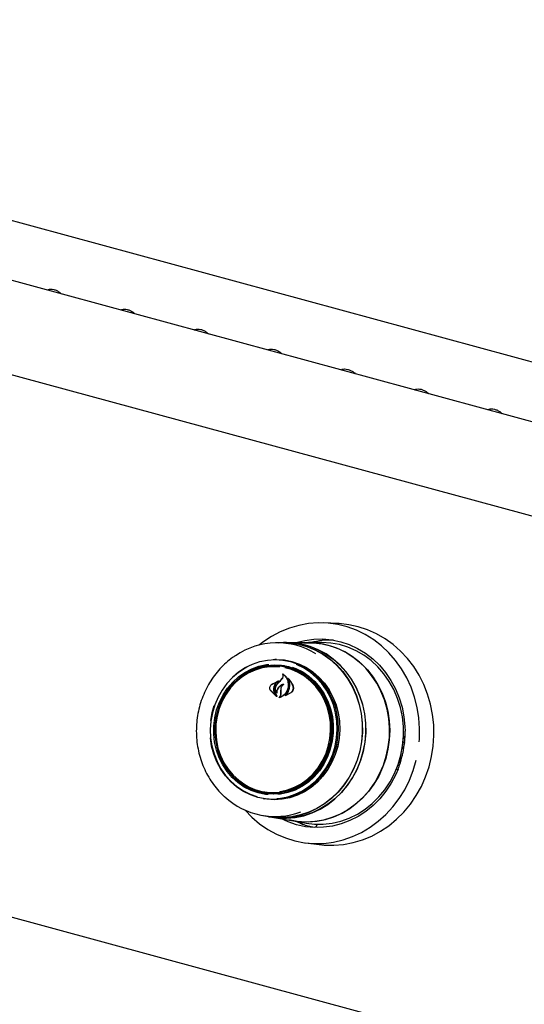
# Model space of a CAD drawing. Header units: inches. Extents: x 33 to 537, y 23 to 447.
# Tile 52 of 68: x 163.78 to 168.4, y 123.82 to 132.84. Entities that reach past the tile are written whole.
import ezdxf

# ---------------------------------------------------------------- set-up
doc = ezdxf.new("R2010")
doc.units = ezdxf.units.IN
doc.header["$LTSCALE"] = 16
doc.header["$MEASUREMENT"] = 0

msp = doc.modelspace()

# ---------------------------------------------------------------- linework, layer by layer
at = {"color": 7, "linetype": 'Continuous', "lineweight": 25}
for p, q in [((156.9328, 132.8446), (180.089, 126.5512)), ((179.9024, 126.0521), (155.5735, 132.6642)), ((155.3241, 131.8684), (179.8422, 125.2049)), ((166.6905, 127.3095), (166.5643, 127.3147)), ((166.1923, 127.1333), (166.1367, 127.1332)), ((166.2214, 127.1349), (166.1923, 127.1348)), ((166.4235, 127.1338), (166.2212, 127.1334)), ((166.5415, 127.1355), (166.4236, 127.1353)), ((154.7769, 127.0454), (181.6042, 119.7543)), ((166.124, 126.9206), (166.109, 126.9206)), ((166.1284, 126.9799), (166.1153, 126.9799)), ((166.1666, 126.7861), (166.1849, 126.8099)), ((166.1675, 126.7869), (166.1862, 126.8104)), ((166.1913, 126.8446), (166.1884, 126.8448)), ((166.4013, 126.888), (166.4366, 126.8854)), ((166.0853, 126.7516), (166.1429, 126.7805)), ((166.0857, 126.7526), (166.1538, 126.7845)), ((166.1433, 126.7793), (166.1192, 126.7573)), ((166.1363, 126.7527), (166.1666, 126.7861)), ((166.1447, 126.7804), (166.1431, 126.7806)), ((166.2391, 126.8019), (166.2367, 126.8021)), ((166.1302, 126.6418), (166.074, 126.6972)), ((166.1265, 126.646), (166.0747, 126.6981)), ((166.1089, 126.6805), (166.1274, 126.647)), ((166.11, 126.6812), (166.1311, 126.6428)), ((166.1297, 126.6762), (166.1297, 126.6762)), ((166.17, 126.6635), (166.1703, 126.6896)), ((166.1703, 126.6896), (166.1711, 126.7112)), ((166.1712, 126.6897), (166.1718, 126.7112)), ((166.1712, 126.6635), (166.1712, 126.6897)), ((166.2618, 126.6746), (166.2095, 126.6471)), ((166.2145, 126.6503), (166.2145, 126.6503)), ((166.2604, 126.6757), (166.2148, 126.6503)), ((165.5399, 126.4927), (165.5591, 126.5581)), ((165.5267, 126.4219), (165.5399, 126.4927)), ((167.2912, 126.2648), (167.3029, 126.2551)), ((167.2827, 126.175), (167.2838, 126.17)), ((167.2871, 126.1694), (167.2945, 126.1785)), ((167.2888, 126.2218), (167.3046, 126.2205)), ((167.3046, 126.2205), (167.2891, 126.2247)), ((167.2945, 126.1785), (167.3046, 126.2205)), ((167.2659, 126.088), (167.2649, 126.0882)), ((167.27, 126.0766), (167.267, 126.0866)), ((167.2795, 126.1), (167.2756, 126.0842)), ((167.2818, 126.1691), (167.285, 126.1683)), ((167.2599, 126.0346), (167.2495, 126.0355)), ((167.2599, 126.0346), (167.27, 126.0766)), ((167.2635, 126.0495), (167.2659, 126.0489)), ((167.2414, 125.9732), (167.225, 125.9689)), ((166.0114, 125.7643), (166.0263, 125.7617)), ((166.1527, 125.7467), (166.147, 125.7523)), ((166.0077, 125.7048), (166.0206, 125.7026)), ((166.0031, 125.55), (166.0579, 125.5406)), ((166.0577, 125.5391), (166.0864, 125.5342)), ((166.0863, 125.5356), (166.2857, 125.5014)), ((166.2856, 125.4999), (166.4018, 125.4799)), ((166.3448, 125.4808), (166.3075, 125.4961)), ((166.3448, 125.4808), (166.3445, 125.4808)), ((166.4994, 125.4701), (166.4976, 125.4624)), ((166.4824, 125.4433), (166.4828, 125.4433)), ((166.508, 125.4395), (166.4828, 125.4433)), ((166.3942, 125.2994), (166.5196, 125.2834))]:
    msp.add_line(p, q, dxfattribs=at)
at = {"color": 7, "linetype": 'Continuous', "lineweight": 25, "flags": 128}
for points in [[(167.4373, 126.2262), (167.439, 126.2495), (167.4408, 126.3472), (167.434, 126.4445), (167.4187, 126.5406), (167.3949, 126.6344), (167.3629, 126.7251), (167.323, 126.8119), (167.2755, 126.8939), (167.2209, 126.9705), (167.1598, 127.0408), (167.0926, 127.1042), (167.0201, 127.1602), (166.9428, 127.2082), (166.8616, 127.2477), (166.7771, 127.2784), (166.6902, 127.3), (166.6017, 127.3124), (166.5123, 127.3153), (166.423, 127.3088), (166.3345, 127.2928), (166.2477, 127.2677), (166.1635, 127.2336), (166.0825, 127.1907), (166.0055, 127.1396), (165.9695, 127.1117)], [(166.5196, 125.2834), (166.5668, 125.2787), (166.6557, 125.277), (166.7445, 125.2846), (166.8323, 125.3014), (166.9184, 125.3272), (167.0019, 125.3619), (167.0822, 125.4051), (167.1584, 125.4564), (167.23, 125.5154), (167.2961, 125.5815), (167.3563, 125.654), (167.4099, 125.7324), (167.4565, 125.816), (167.4957, 125.9039), (167.527, 125.9953), (167.5503, 126.0895), (167.5653, 126.1855), (167.5718, 126.2825), (167.5699, 126.3797), (167.5594, 126.476), (167.5406, 126.5707), (167.5136, 126.6628), (167.4786, 126.7516), (167.4359, 126.8361), (167.386, 126.9157), (167.3293, 126.9897), (167.2663, 127.0572), (167.1976, 127.1178), (167.1238, 127.1709), (167.0456, 127.2159), (166.9637, 127.2526), (166.8789, 127.2804), (166.7919, 127.2993), (166.7036, 127.3089), (166.6905, 127.3095)], [(166.3043, 127.1336), (166.3079, 127.1347), (166.3888, 127.1552), (166.4711, 127.1664), (166.554, 127.1681), (166.6364, 127.1603), (166.7174, 127.1432), (166.7963, 127.1169), (166.8721, 127.0816), (166.944, 127.0379), (167.0112, 126.9861), (167.0729, 126.9268), (167.1286, 126.8607), (167.1775, 126.7885), (167.2192, 126.711), (167.2532, 126.6291), (167.2791, 126.5435), (167.2966, 126.4554), (167.3056, 126.3656), (167.3068, 126.3245)], [(166.147, 127.1332), (166.1731, 127.1345), (166.2526, 127.1323), (166.3312, 127.1206), (166.4082, 127.0997), (166.4824, 127.0698), (166.5532, 127.0312), (166.6196, 126.9845), (166.6809, 126.9301), (166.7363, 126.8687), (166.7853, 126.801), (166.8272, 126.7278), (166.8615, 126.65), (166.8879, 126.5684), (166.906, 126.4841), (166.9156, 126.398), (166.9166, 126.3111), (166.909, 126.2244), (166.8929, 126.1391), (166.8685, 126.0559), (166.836, 125.9761), (166.7959, 125.9004), (166.7486, 125.8297), (166.6946, 125.765), (166.6346, 125.7069), (166.5694, 125.6561), (166.4996, 125.6133), (166.4261, 125.5789), (166.3497, 125.5533), (166.2714, 125.5368), (166.192, 125.5297), (166.1125, 125.532), (166.0339, 125.5436), (166.0133, 125.5483)], [(166.1923, 127.1333), (166.2525, 127.1307), (166.331, 127.1191), (166.4077, 127.0982), (166.4819, 127.0684), (166.5525, 127.0299), (166.6188, 126.9832), (166.6799, 126.9289), (166.7353, 126.8677), (166.7841, 126.8001), (166.8259, 126.727), (166.8602, 126.6493), (166.8865, 126.5679), (166.9046, 126.4838), (166.9142, 126.3978), (166.9152, 126.3111), (166.9076, 126.2246), (166.8916, 126.1394), (166.8672, 126.0565), (166.8348, 125.9767), (166.7947, 125.9012), (166.7475, 125.8307), (166.6936, 125.7661), (166.6338, 125.7081), (166.5686, 125.6574), (166.499, 125.6146), (166.4256, 125.5803), (166.3494, 125.5548), (166.2712, 125.5383), (166.192, 125.5312), (166.1127, 125.5335), (166.0579, 125.5406)], [(166.9242, 126.136), (166.9404, 126.2216), (166.948, 126.3085), (166.947, 126.3957), (166.9373, 126.4821), (166.9192, 126.5667), (166.8927, 126.6485), (166.8583, 126.7266), (166.8163, 126.8), (166.7672, 126.8679), (166.7115, 126.9295), (166.6501, 126.9841), (166.5835, 127.031), (166.5125, 127.0696), (166.438, 127.0996), (166.3608, 127.1206), (166.2819, 127.1323), (166.2214, 127.1349)], [(166.3788, 127.1338), (166.3873, 127.1343), (166.4675, 127.134), (166.547, 127.1244), (166.625, 127.1056), (166.7006, 127.0778), (166.773, 127.0414), (166.8413, 126.9967), (166.9047, 126.9442), (166.9626, 126.8846), (167.0143, 126.8185), (167.0591, 126.7467), (167.0967, 126.67), (167.1265, 126.5892), (167.1482, 126.5052), (167.1616, 126.4191), (167.1665, 126.3318), (167.1629, 126.2443), (167.1508, 126.1575), (167.1304, 126.0725), (167.1018, 125.9903), (167.0654, 125.9116), (167.0217, 125.8376), (166.9711, 125.7689), (166.9141, 125.7063), (166.8515, 125.6506), (166.7839, 125.6025), (166.7121, 125.5623), (166.6369, 125.5307), (166.5592, 125.508), (166.4799, 125.4943), (166.3998, 125.4899), (166.3199, 125.4949), (166.2418, 125.5089)], [(166.2587, 127.1325), (166.2815, 127.1309), (166.3603, 127.1192), (166.4373, 127.0982), (166.5117, 127.0683), (166.5825, 127.0297), (166.649, 126.9829), (166.7104, 126.9284), (166.7659, 126.8669), (166.8149, 126.7992), (166.8568, 126.7259), (166.8912, 126.6479), (166.9176, 126.5663), (166.9357, 126.4818), (166.9454, 126.3956), (166.9464, 126.3086), (166.9388, 126.2219), (166.9227, 126.1364)], [(166.2857, 125.5014), (166.3398, 125.4943), (166.4197, 125.4916), (166.4996, 125.4983), (166.5784, 125.5142), (166.6554, 125.5392), (166.7297, 125.5729), (166.8004, 125.615), (166.8667, 125.665), (166.9278, 125.7224), (166.9832, 125.7864), (167.0321, 125.8564), (167.0739, 125.9316), (167.1083, 126.0111), (167.1348, 126.094), (167.1532, 126.1794), (167.1631, 126.2662), (167.1646, 126.3537), (167.1576, 126.4406), (167.1421, 126.5261), (167.1184, 126.6092), (167.0867, 126.6889), (167.0473, 126.7644), (167.0008, 126.8347), (166.9476, 126.8991), (166.8884, 126.9569), (166.8238, 127.0074), (166.7545, 127.05), (166.6814, 127.0842), (166.6052, 127.1097)], [(167.2684, 126.1024), (167.2849, 126.1894), (167.2928, 126.2778), (167.2922, 126.3664), (167.2829, 126.4543), (167.2651, 126.5405), (167.2389, 126.624), (167.2048, 126.7039), (167.163, 126.7792), (167.1141, 126.8491), (167.0586, 126.9128), (166.9971, 126.9696), (166.9303, 127.0188), (166.859, 127.06), (166.784, 127.0925), (166.7061, 127.1161), (166.6263, 127.1305), (166.5454, 127.1355), (166.5415, 127.1355)], [(165.7287, 126.8222), (165.782, 126.8668), (165.8432, 126.9068), (165.9083, 126.9385), (165.9764, 126.9614), (166.0463, 126.9753), (166.1171, 126.9799), (166.1878, 126.9751), (166.2573, 126.961), (166.3246, 126.9379), (166.3888, 126.906), (166.4488, 126.8659), (166.5039, 126.818), (166.5532, 126.7632), (166.596, 126.7022), (166.6317, 126.6358), (166.6598, 126.5652), (166.6797, 126.4912), (166.6914, 126.415), (166.6945, 126.3377), (166.6891, 126.2603), (166.6752, 126.1842), (166.653, 126.1103), (166.6228, 126.0397), (166.5852, 125.9734), (166.5405, 125.9125), (166.4896, 125.8578), (166.4331, 125.8101), (166.3718, 125.7701), (166.3067, 125.7384), (166.2387, 125.7155), (166.1688, 125.7016), (166.098, 125.697), (166.0273, 125.7018), (165.9578, 125.7158), (165.8904, 125.739), (165.8263, 125.7709), (165.7662, 125.811), (165.7111, 125.8589), (165.6618, 125.9137), (165.619, 125.9747), (165.5834, 126.0411), (165.5553, 126.1117), (165.5353, 126.1857), (165.5237, 126.2619), (165.5234, 126.2651)], [(165.8576, 126.9095), (165.8428, 126.9014), (165.7822, 126.8618), (165.7263, 126.8146), (165.6758, 126.7604), (165.6316, 126.7001), (165.5944, 126.6345), (165.5645, 126.5646), (165.5425, 126.4914), (165.5288, 126.416), (165.5234, 126.3395), (165.5265, 126.2629), (165.538, 126.1875), (165.5578, 126.1142), (165.5856, 126.0443), (165.6209, 125.9786), (165.6633, 125.9182), (165.7121, 125.8639), (165.7666, 125.8165), (165.8261, 125.7768), (165.8896, 125.7452), (165.9487, 125.7244)], [(166.0532, 125.7412), (166.0295, 125.7437), (165.9619, 125.7572), (165.8965, 125.7798), (165.8344, 125.8113), (165.7765, 125.8511), (165.7237, 125.8986), (165.6769, 125.953), (165.6367, 126.0135), (165.604, 126.0792), (165.579, 126.1489), (165.5623, 126.2217), (165.5542, 126.2962), (165.5546, 126.3715), (165.5637, 126.4463), (165.5813, 126.5193), (165.6071, 126.5895), (165.6406, 126.6558), (165.6815, 126.7171), (165.729, 126.7724), (165.7824, 126.8208), (165.8408, 126.8617), (165.9033, 126.8943), (165.9689, 126.9182), (166.0367, 126.9329), (166.0591, 126.9357)], [(166.2426, 126.9114), (166.1761, 126.9247), (166.1084, 126.9287), (166.0407, 126.9235), (165.974, 126.909), (165.9094, 126.8855), (165.8478, 126.8533), (165.7903, 126.8131), (165.7378, 126.7654), (165.691, 126.711), (165.6508, 126.6506), (165.6177, 126.5854), (165.5923, 126.5163), (165.575, 126.4443), (165.5661, 126.3708), (165.5656, 126.2967), (165.5737, 126.2232), (165.5901, 126.1516), (165.6147, 126.0829), (165.647, 126.0183), (165.6865, 125.9587), (165.7325, 125.9051), (165.7845, 125.8584), (165.8415, 125.8192), (165.9027, 125.7882), (165.9671, 125.7659), (166.0336, 125.7526), (166.1013, 125.7486), (166.169, 125.7539), (166.2357, 125.7684), (166.3003, 125.7919), (166.3619, 125.824), (166.4194, 125.8642), (166.4719, 125.9119), (166.5187, 125.9664), (166.5589, 126.0267), (166.592, 126.0919), (166.6173, 126.1611), (166.6346, 126.233), (166.6436, 126.3066), (166.644, 126.3807), (166.636, 126.4541), (166.6196, 126.5257), (166.595, 126.5944), (166.5627, 126.659), (166.5232, 126.7186), (166.4771, 126.7722), (166.4252, 126.819), (166.3682, 126.8581), (166.307, 126.8891), (166.2426, 126.9114)], [(166.1586, 126.9119), (166.1334, 126.914), (166.0659, 126.913), (165.999, 126.9026), (165.9337, 126.8829), (165.8711, 126.8543), (165.8122, 126.8172), (165.758, 126.7723), (165.7095, 126.7203), (165.6673, 126.662), (165.6322, 126.5984), (165.6048, 126.5306), (165.5855, 126.4596), (165.5746, 126.3867), (165.5724, 126.3129), (165.5788, 126.2396), (165.5937, 126.1679), (165.6169, 126.0991), (165.648, 126.0342), (165.6866, 125.9743), (165.7319, 125.9203), (165.7832, 125.8733), (165.8397, 125.8339), (165.8705, 125.8168)], [(166.2377, 126.9035), (166.3024, 126.881), (166.3638, 126.8496), (166.421, 126.8098), (166.4728, 126.7622), (166.5186, 126.7077), (166.5576, 126.6472), (166.589, 126.5816), (166.6125, 126.512), (166.6276, 126.4395), (166.634, 126.3655), (166.6317, 126.2909), (166.6207, 126.2172), (166.6012, 126.1455), (166.5735, 126.0769), (166.5381, 126.0126), (166.4955, 125.9537), (166.4464, 125.9012), (166.3917, 125.8558), (166.3322, 125.8183), (166.2689, 125.7894), (166.2029, 125.7695), (166.1352, 125.759), (166.067, 125.758), (165.9993, 125.7665), (165.9334, 125.7844), (165.8702, 125.8115), (165.8108, 125.8471), (165.7562, 125.8909), (165.7466, 125.8999)], [(166.0998, 126.9796), (166.1307, 126.9805), (166.2016, 126.9757), (166.2713, 126.9616), (166.3388, 126.9384), (166.4031, 126.9064), (166.4633, 126.8662), (166.5186, 126.8182), (166.568, 126.7632), (166.6109, 126.702), (166.6467, 126.6355), (166.6748, 126.5646), (166.6948, 126.4905), (166.7065, 126.414), (166.7096, 126.3365), (166.7042, 126.259), (166.6902, 126.1826), (166.668, 126.1085), (166.6378, 126.0377), (166.6, 125.9713), (166.5553, 125.9102), (166.5042, 125.8554), (166.4475, 125.8075), (166.3861, 125.7674), (166.3208, 125.7357), (166.2526, 125.7126), (166.1825, 125.6987), (166.1115, 125.6941), (166.0406, 125.6989), (165.9925, 125.7076)], [(166.1284, 126.9799), (166.1302, 126.9799), (166.201, 126.9751), (166.2706, 126.961), (166.3381, 126.9379), (166.4023, 126.9059), (166.4625, 126.8657), (166.5177, 126.8178), (166.5671, 126.7628), (166.6099, 126.7017), (166.6457, 126.6353), (166.6738, 126.5645), (166.6938, 126.4904), (166.7054, 126.414), (166.7086, 126.3366), (166.7031, 126.2591), (166.6892, 126.1828), (166.667, 126.1088), (166.6368, 126.038), (166.599, 125.9717), (166.5543, 125.9107), (166.5033, 125.8559), (166.4467, 125.8081), (166.3854, 125.768), (166.3201, 125.7363), (166.252, 125.7133), (166.1819, 125.6994), (166.111, 125.6948), (166.0402, 125.6996), (166.0206, 125.7026)], [(166.1335, 125.705), (166.1652, 125.7082), (166.2344, 125.7219), (166.3017, 125.7446), (166.3662, 125.776), (166.4268, 125.8156), (166.4828, 125.8628), (166.5332, 125.917), (166.5774, 125.9773), (166.6147, 126.0429), (166.6445, 126.1128), (166.6665, 126.186), (166.6803, 126.2614), (166.6857, 126.3379), (166.6826, 126.4145), (166.671, 126.4899), (166.6512, 126.5632), (166.6235, 126.6331), (166.5882, 126.6988), (166.5458, 126.7592), (166.497, 126.8135), (166.4424, 126.8609), (166.383, 126.9006), (166.3195, 126.9322), (166.3133, 126.9347)], [(166.2729, 126.9111), (166.3071, 126.898), (166.3693, 126.8666), (166.4272, 126.8268), (166.48, 126.7793), (166.5268, 126.7249), (166.5669, 126.6643), (166.5997, 126.5987), (166.6246, 126.5289), (166.6413, 126.4562), (166.6495, 126.3816), (166.649, 126.3063), (166.6399, 126.2316), (166.6224, 126.1585), (166.5966, 126.0883), (166.563, 126.0221), (166.5221, 125.9608), (166.4747, 125.9055), (166.4213, 125.857), (166.3629, 125.8162), (166.3004, 125.7835), (166.2347, 125.7597), (166.167, 125.745), (166.1423, 125.7419)], [(166.16, 125.7686), (166.1655, 125.7694), (166.2317, 125.7845), (166.2958, 125.8087), (166.3567, 125.8416), (166.4133, 125.8826), (166.4648, 125.9312), (166.5102, 125.9865), (166.5489, 126.0475), (166.5802, 126.1134), (166.6036, 126.1829), (166.6188, 126.255), (166.6253, 126.3285), (166.6233, 126.4022), (166.6126, 126.4748), (166.5935, 126.5453), (166.5663, 126.6123), (166.5314, 126.6748), (166.4894, 126.7319), (166.441, 126.7825), (166.3869, 126.8258), (166.3282, 126.8611), (166.2656, 126.8878), (166.2055, 126.9045)], [(167.2928, 126.2782), (167.2964, 126.2753), (167.3048, 126.2679)], [(166.0864, 125.5342), (166.1414, 125.527), (166.2211, 125.5247), (166.3008, 125.5319), (166.3793, 125.5484), (166.4559, 125.5741), (166.5297, 125.6086), (166.5997, 125.6516), (166.6652, 125.7025), (166.7253, 125.7608), (166.7794, 125.8257), (166.8269, 125.8966), (166.8672, 125.9725), (166.8997, 126.0526), (166.9242, 126.136)], [(166.9227, 126.1364), (166.8982, 126.0532), (166.8657, 125.9732), (166.8255, 125.8974), (166.7781, 125.8267), (166.7241, 125.7618), (166.6641, 125.7036), (166.5987, 125.6528), (166.5288, 125.6099), (166.4552, 125.5755), (166.3788, 125.5498), (166.3003, 125.5334), (166.2209, 125.5262), (166.1413, 125.5285), (166.1079, 125.5323)], [(166.4018, 125.4799), (166.4768, 125.4712), (166.558, 125.4709), (166.6388, 125.48), (166.7184, 125.4985), (166.7959, 125.526), (166.8704, 125.5624), (166.941, 125.6072), (167.007, 125.6598), (167.0676, 125.7197), (167.1222, 125.7862), (167.17, 125.8586), (167.2106, 125.936), (167.2435, 126.0176), (167.2684, 126.1024)], [(167.2838, 126.17), (167.284, 126.1693), (167.2843, 126.1688), (167.2846, 126.1684), (167.285, 126.1682), (167.2855, 126.1683), (167.286, 126.1685), (167.2865, 126.1689), (167.2871, 126.1694)], [(165.8419, 125.5992), (165.9041, 125.5346), (165.974, 125.4749), (166.049, 125.4228), (166.1283, 125.379), (166.2113, 125.3439), (166.2971, 125.3177), (166.3849, 125.3007), (166.474, 125.293), (166.5634, 125.2949), (166.6524, 125.3061), (166.7402, 125.3266), (166.8258, 125.3563), (166.9085, 125.3948), (166.9876, 125.4419), (167.0622, 125.4969), (167.1317, 125.5595), (167.1955, 125.6291), (167.253, 125.7049), (167.3035, 125.7864), (167.3467, 125.8727), (167.3822, 125.963), (167.4095, 126.0565)], [(167.2427, 125.9752), (167.222, 125.9262), (167.1808, 125.8469), (167.1324, 125.7727), (167.0772, 125.7044), (167.0159, 125.6425), (166.9491, 125.588), (166.8775, 125.5413), (166.802, 125.5029), (166.7233, 125.4733), (166.6424, 125.4528), (166.56, 125.4417), (166.4772, 125.44), (166.3948, 125.4477), (166.3137, 125.4648), (166.2349, 125.4912), (166.1683, 125.5215)]]:
    msp.add_lwpolyline(points, dxfattribs=at)
at = {"color": 7, "linetype": 'Continuous', "lineweight": 25}
for centre, radius, start, end in [((166.1363, 126.4544), 0.6784, 58.48364, 124.3063), ((166.4248, 126.4466), 0.6873, 74.78076, 90.11196), ((166.6265, 126.4292), 0.7289, 87.92135, 104.35115), ((166.11, 126.4162), 0.5038, 75.32025, 130.44017), ((166.1256, 126.426), 0.5005, 81.1207, 113.40777), ((166.1232, 126.4226), 0.4981, 50.83588, 89.90173), ((171.9138, 121.4325), 7.8542, 137.02175, 137.35399), ((167.2655, 126.0865), 0.00147, 4.16856, 124.71174), ((166.1103, 126.2476), 0.499, 236.89673, 269.28366), ((166.1087, 126.2539), 0.499, 260.491, 299.4802), ((166.1165, 126.2188), 0.6779, 227.22773, 290.34593), ((166.597, 126.1606), 0.727, 250.35957, 259.2314)]:
    msp.add_arc(centre, radius, start, end, dxfattribs=at)
for points, knots in [([(164.031, 130.3669), (164.0342, 130.3685), (164.0429, 130.373), (164.0627, 130.3752), (164.0889, 130.3724), (164.117, 130.3622), (164.1417, 130.3481), (164.1549, 130.3356), (164.1603, 130.3305)], [0, 0, 0, 0, 0.104537, 0.289237, 0.486492, 0.67867, 0.869347, 1, 1, 1, 1]), ([(164.7037, 130.184), (164.7069, 130.1856), (164.7156, 130.1902), (164.7355, 130.1924), (164.7617, 130.1895), (164.7898, 130.1793), (164.8144, 130.1652), (164.8277, 130.1527), (164.8331, 130.1477)], [0, 0, 0, 0, 0.104539, 0.289239, 0.486494, 0.678671, 0.869349, 1, 1, 1, 1]), ([(165.3765, 130.0012), (165.3797, 130.0028), (165.3884, 130.0073), (165.4082, 130.0095), (165.4344, 130.0067), (165.4625, 129.9965), (165.4872, 129.9824), (165.5004, 129.9699), (165.5058, 129.9648)], [0, 0, 0, 0, 0.104539, 0.289239, 0.486494, 0.678669, 0.869349, 1, 1, 1, 1]), ([(166.0492, 129.8183), (166.0524, 129.82), (166.0611, 129.8245), (166.081, 129.8267), (166.1072, 129.8239), (166.1353, 129.8137), (166.1599, 129.7995), (166.1732, 129.7871), (166.1786, 129.782)], [0, 0, 0, 0, 0.104539, 0.289239, 0.486494, 0.678669, 0.869349, 1, 1, 1, 1]), ([(166.722, 129.6355), (166.7251, 129.6371), (166.7339, 129.6416), (166.7537, 129.6438), (166.7799, 129.641), (166.808, 129.6308), (166.8327, 129.6167), (166.8459, 129.6042), (166.8513, 129.5991)], [0, 0, 0, 0, 0.104538, 0.289238, 0.486493, 0.678669, 0.869349, 1, 1, 1, 1]), ([(167.3947, 129.4527), (167.3979, 129.4543), (167.4066, 129.4588), (167.4265, 129.461), (167.4527, 129.4582), (167.4808, 129.448), (167.5054, 129.4339), (167.5187, 129.4214), (167.524, 129.4163)], [0, 0, 0, 0, 0.104539, 0.289239, 0.486494, 0.67867, 0.869349, 1, 1, 1, 1]), ([(168.0675, 129.2698), (168.0706, 129.2715), (168.0794, 129.276), (168.0992, 129.2782), (168.1254, 129.2754), (168.1535, 129.2651), (168.1782, 129.251), (168.1914, 129.2385), (168.1968, 129.2335)], [0, 0, 0, 0, 0.104539, 0.289238, 0.486493, 0.67867, 0.869349, 1, 1, 1, 1]), ([(165.7513, 127.0131), (165.7435, 127.0082), (165.7139, 126.9896), (165.6669, 126.9501), (165.6109, 126.8954), (165.5605, 126.8343), (165.516, 126.7682), (165.4779, 126.6975), (165.4465, 126.623), (165.4222, 126.5456), (165.4053, 126.466), (165.3959, 126.385), (165.3941, 126.3035), (165.4, 126.2223), (165.4135, 126.1423), (165.4344, 126.0643), (165.4626, 125.9892), (165.4977, 125.9177), (165.5394, 125.8505), (165.5876, 125.7889), (165.626, 125.7462), (165.6497, 125.7264), (165.6537, 125.723)], [0, 0, 0, 0, 0.0193591, 0.073068, 0.1268156, 0.1805999, 0.234417, 0.2882626, 0.3421323, 0.3960213, 0.449926, 0.5038424, 0.5577668, 0.6116951, 0.6656236, 0.7195478, 0.7734634, 0.8273651, 0.8812472, 0.9351034, 0.9889277, 1, 1, 1, 1]), ([(166.1849, 126.8099), (166.1867, 126.8134), (166.1902, 126.8203), (166.1912, 126.832), (166.1895, 126.8398), (166.1879, 126.8435), (166.1877, 126.8439)], [0, 0, 0, 0, 0.322037, 0.644195, 0.966624, 1, 1, 1, 1]), ([(166.1862, 126.8104), (166.188, 126.8138), (166.1915, 126.8205), (166.1926, 126.8318), (166.1908, 126.8411), (166.188, 126.8459), (166.1869, 126.8476)], [0, 0, 0, 0, 0.278313, 0.556597, 0.835282, 1, 1, 1, 1]), ([(166.1869, 126.8476), (166.1869, 126.8477), (166.1868, 126.8478), (166.1868, 126.8481), (166.1869, 126.8483), (166.187, 126.8485), (166.1872, 126.8486), (166.1874, 126.8487), (166.1876, 126.8487), (166.1877, 126.8487), (166.1878, 126.8486), (166.1878, 126.8486)], [0, 0, 0, 0, 0.122929, 0.245909, 0.370551, 0.495995, 0.620909, 0.743648, 0.863955, 0.982543, 1, 1, 1, 1]), ([(166.1887, 126.8447), (166.1886, 126.8448), (166.1885, 126.8448), (166.1883, 126.8449), (166.1881, 126.8448), (166.1879, 126.8447), (166.1878, 126.8445), (166.1877, 126.8443), (166.1877, 126.844), (166.1877, 126.8439), (166.1877, 126.8439)], [0, 0, 0, 0, 0.125679, 0.251363, 0.377075, 0.503382, 0.631356, 0.760577, 0.890339, 1, 1, 1, 1]), ([(166.1878, 126.8486), (166.1971, 126.8415), (166.2167, 126.8264), (166.2352, 126.7913), (166.2405, 126.7617), (166.2401, 126.7457), (166.24, 126.7437)], [0, 0, 0, 0, 0.296386, 0.623258, 0.95301, 1, 1, 1, 1]), ([(166.1887, 126.8447), (166.1979, 126.8369), (166.2169, 126.8205), (166.2345, 126.7845), (166.2364, 126.7572), (166.2374, 126.7437)], [0, 0, 0, 0, 0.321882, 0.666053, 1, 1, 1, 1]), ([(166.2327, 126.8079), (166.2327, 126.808), (166.2326, 126.8081), (166.2326, 126.8083), (166.2327, 126.8086), (166.2328, 126.8087), (166.233, 126.8089), (166.2332, 126.809), (166.2334, 126.809), (166.2336, 126.8089), (166.2336, 126.8089), (166.2337, 126.8088)], [0, 0, 0, 0, 0.117558, 0.234695, 0.353472, 0.473559, 0.593479, 0.711882, 0.828131, 0.942485, 1, 1, 1, 1]), ([(166.2387, 126.6882), (166.2433, 126.7014), (166.2527, 126.7277), (166.2506, 126.7692), (166.2407, 126.7952), (166.2333, 126.807), (166.2327, 126.8079)], [0, 0, 0, 0, 0.324346, 0.648697, 0.972587, 1, 1, 1, 1]), ([(166.2337, 126.8088), (166.2463, 126.7958), (166.2661, 126.7753), (166.2774, 126.7483), (166.2814, 126.7384)], [0, 0, 0, 0, 0.6359878, 1, 1, 1, 1]), ([(166.074, 126.6972), (166.0721, 126.7009), (166.0683, 126.7082), (166.0674, 126.7213), (166.0705, 126.7342), (166.0769, 126.7452), (166.083, 126.7503), (166.0857, 126.7526)], [0, 0, 0, 0, 0.2063188, 0.4125875, 0.6199674, 0.8275693, 1, 1, 1, 1]), ([(166.0747, 126.6981), (166.0728, 126.7016), (166.0691, 126.7086), (166.068, 126.7213), (166.0708, 126.7337), (166.0768, 126.7444), (166.0826, 126.7493), (166.0853, 126.7516)], [0, 0, 0, 0, 0.205663, 0.411397, 0.617781, 0.824285, 1, 1, 1, 1]), ([(166.1047, 126.7295), (166.1033, 126.7223), (166.1005, 126.7079), (166.104, 126.6911), (166.1079, 126.6827), (166.1089, 126.6805)], [0, 0, 0, 0, 0.427055, 0.854257, 1, 1, 1, 1]), ([(166.1066, 126.7291), (166.1051, 126.7221), (166.1022, 126.7079), (166.1054, 126.6915), (166.1091, 126.6832), (166.11, 126.6812)], [0, 0, 0, 0, 0.429102, 0.858257, 1, 1, 1, 1]), ([(166.1192, 126.7573), (166.1146, 126.7505), (166.1086, 126.7418), (166.1054, 126.7318), (166.1047, 126.7295)], [0, 0, 0, 0, 0.775735, 1, 1, 1, 1]), ([(166.1213, 126.7564), (166.1166, 126.7497), (166.1106, 126.7412), (166.1073, 126.7313), (166.1066, 126.7291)], [0, 0, 0, 0, 0.779145, 1, 1, 1, 1]), ([(166.131, 126.6718), (166.1279, 126.6766), (166.1213, 126.6867), (166.1178, 126.706), (166.1204, 126.7266), (166.1277, 126.7428), (166.1343, 126.7508), (166.1366, 126.7534)], [0, 0, 0, 0, 0.199032, 0.425619, 0.654007, 0.884099, 1, 1, 1, 1]), ([(166.1292, 126.6765), (166.1266, 126.6814), (166.1208, 126.6919), (166.1186, 126.7112), (166.1224, 126.7312), (166.1297, 126.7449), (166.1352, 126.7513), (166.1363, 126.7527)], [0, 0, 0, 0, 0.2112733, 0.4520564, 0.6939009, 0.9365867, 1, 1, 1, 1]), ([(166.1542, 126.7832), (166.1461, 126.7783), (166.134, 126.7708), (166.1245, 126.76), (166.1213, 126.7564)], [0, 0, 0, 0, 0.666175, 1, 1, 1, 1]), ([(166.1439, 126.7188), (166.1404, 126.7137), (166.1335, 126.7036), (166.1301, 126.6885), (166.1303, 126.6797), (166.1304, 126.677)], [0, 0, 0, 0, 0.407831, 0.815769, 1, 1, 1, 1]), ([(166.1454, 126.7179), (166.142, 126.7129), (166.135, 126.7031), (166.1311, 126.6867), (166.1318, 126.6766), (166.1321, 126.6724)], [0, 0, 0, 0, 0.368989, 0.737952, 1, 1, 1, 1]), ([(166.1433, 126.7793), (166.1434, 126.7794), (166.1435, 126.7795), (166.1436, 126.7797), (166.1436, 126.7799), (166.1436, 126.7801), (166.1435, 126.7803), (166.1434, 126.7805), (166.1432, 126.7806), (166.143, 126.7806), (166.1429, 126.7805), (166.1429, 126.7805)], [0, 0, 0, 0, 0.118369, 0.236729, 0.355601, 0.475026, 0.594104, 0.712245, 0.829459, 0.945978, 1, 1, 1, 1]), ([(166.193, 126.7535), (166.1828, 126.7489), (166.1644, 126.7406), (166.1502, 126.7255), (166.1439, 126.7188)], [0, 0, 0, 0, 0.554438, 1, 1, 1, 1]), ([(166.1882, 126.7496), (166.1781, 126.7443), (166.1622, 126.736), (166.1499, 126.7227), (166.1454, 126.7179)], [0, 0, 0, 0, 0.641488, 1, 1, 1, 1]), ([(166.1538, 126.7845), (166.1539, 126.7845), (166.154, 126.7845), (166.1542, 126.7844), (166.1544, 126.7843), (166.1545, 126.7841), (166.1546, 126.7839), (166.1545, 126.7837), (166.1545, 126.7835), (166.1543, 126.7833), (166.1542, 126.7833), (166.1542, 126.7832)], [0, 0, 0, 0, 0.113217, 0.226458, 0.339524, 0.453552, 0.569088, 0.686254, 0.804529, 0.922769, 1, 1, 1, 1]), ([(166.1711, 126.7112), (166.1724, 126.7175), (166.1748, 126.7301), (166.1827, 126.7422), (166.188, 126.7476), (166.1888, 126.7485)], [0, 0, 0, 0, 0.456282, 0.91253, 1, 1, 1, 1]), ([(166.1718, 126.7112), (166.1728, 126.7173), (166.175, 126.7295), (166.1837, 126.7435), (166.1909, 126.7499), (166.1935, 126.7523)], [0, 0, 0, 0, 0.387704, 0.775508, 1, 1, 1, 1]), ([(166.193, 126.7535), (166.1931, 126.7535), (166.1932, 126.7535), (166.1934, 126.7535), (166.1936, 126.7534), (166.1937, 126.7532), (166.1938, 126.753), (166.1938, 126.7528), (166.1937, 126.7525), (166.1936, 126.7524), (166.1935, 126.7523), (166.1935, 126.7523)], [0, 0, 0, 0, 0.11919, 0.238378, 0.357298, 0.476201, 0.595878, 0.716552, 0.837873, 0.959533, 1, 1, 1, 1]), ([(166.2374, 126.7437), (166.236, 126.7305), (166.2342, 126.7125), (166.2269, 126.6959), (166.225, 126.6916)], [0, 0, 0, 0, 0.736127, 1, 1, 1, 1]), ([(166.24, 126.7437), (166.2385, 126.7302), (166.2363, 126.712), (166.2287, 126.6953), (166.2268, 126.691)], [0, 0, 0, 0, 0.739885, 1, 1, 1, 1]), ([(166.237, 126.8019), (166.237, 126.802), (166.2369, 126.802), (166.2366, 126.8021), (166.2364, 126.8021), (166.2362, 126.802), (166.2361, 126.8018), (166.236, 126.8016), (166.2359, 126.8014), (166.236, 126.8012), (166.236, 126.8011), (166.236, 126.801)], [0, 0, 0, 0, 0.116402, 0.232666, 0.349073, 0.465889, 0.583975, 0.703145, 0.823126, 0.942766, 1, 1, 1, 1]), ([(166.2391, 126.6878), (166.2436, 126.701), (166.2525, 126.7274), (166.2505, 126.7679), (166.2406, 126.7905), (166.236, 126.801)], [0, 0, 0, 0, 0.348801, 0.697655, 1, 1, 1, 1]), ([(166.237, 126.8019), (166.2491, 126.7881), (166.2659, 126.7689), (166.2758, 126.7448), (166.2786, 126.738)], [0, 0, 0, 0, 0.718759, 1, 1, 1, 1]), ([(166.2786, 126.738), (166.2801, 126.7325), (166.283, 126.7216), (166.2804, 126.704), (166.2731, 126.6876), (166.2647, 126.6797), (166.2604, 126.6757)], [0, 0, 0, 0, 0.249254, 0.4985568, 0.7489588, 1, 1, 1, 1]), ([(166.2814, 126.7384), (166.2829, 126.7328), (166.2858, 126.7215), (166.2828, 126.7035), (166.275, 126.6868), (166.2662, 126.6787), (166.2618, 126.6746)], [0, 0, 0, 0, 0.249694, 0.499308, 0.750817, 1, 1, 1, 1]), ([(166.1292, 126.6765), (166.1293, 126.6764), (166.1294, 126.6763), (166.1296, 126.6763), (166.1298, 126.6762), (166.13, 126.6763), (166.1302, 126.6764), (166.1303, 126.6766), (166.1304, 126.6768), (166.1304, 126.6769), (166.1304, 126.677)], [0, 0, 0, 0, 0.128688, 0.257305, 0.38571, 0.513837, 0.642256, 0.77144, 0.901181, 1, 1, 1, 1]), ([(166.1311, 126.6428), (166.1311, 126.6427), (166.1312, 126.6426), (166.1312, 126.6424), (166.1311, 126.6421), (166.131, 126.642), (166.1308, 126.6418), (166.1306, 126.6417), (166.1304, 126.6417), (166.1303, 126.6418), (166.1302, 126.6418)], [0, 0, 0, 0, 0.125361, 0.250594, 0.376494, 0.50237, 0.628072, 0.752824, 0.876777, 1, 1, 1, 1]), ([(166.1321, 126.6724), (166.1321, 126.6724), (166.1321, 126.6722), (166.132, 126.672), (166.1319, 126.6718), (166.1317, 126.6717), (166.1315, 126.6716), (166.1313, 126.6716), (166.1311, 126.6717), (166.1311, 126.6718), (166.131, 126.6718)], [0, 0, 0, 0, 0.130347, 0.260518, 0.391054, 0.520739, 0.64961, 0.777282, 0.904408, 1, 1, 1, 1]), ([(166.1506, 126.6286), (166.1505, 126.6285), (166.1504, 126.6285), (166.1502, 126.6286), (166.15, 126.6287), (166.1499, 126.6289), (166.1498, 126.6291), (166.1499, 126.6294), (166.15, 126.6296), (166.1501, 126.6297), (166.1502, 126.6298), (166.1502, 126.6298)], [0, 0, 0, 0, 0.118523, 0.237048, 0.355456, 0.474284, 0.593644, 0.713714, 0.834454, 0.955184, 1, 1, 1, 1]), ([(166.1502, 126.6298), (166.1524, 126.6313), (166.1582, 126.6353), (166.1652, 126.6447), (166.1691, 126.655), (166.1698, 126.6614), (166.17, 126.6635)], [0, 0, 0, 0, 0.206, 0.524655, 0.845104, 1, 1, 1, 1]), ([(166.2268, 126.691), (166.2203, 126.6803), (166.2073, 126.6588), (166.1794, 126.6376), (166.1593, 126.6313), (166.1506, 126.6286)], [0, 0, 0, 0, 0.359988, 0.720087, 1, 1, 1, 1]), ([(166.1567, 126.6326), (166.159, 126.635), (166.1645, 126.6406), (166.1698, 126.6515), (166.1708, 126.6598), (166.1712, 126.6635)], [0, 0, 0, 0, 0.2928, 0.676006, 1, 1, 1, 1]), ([(166.225, 126.6916), (166.2188, 126.681), (166.2064, 126.6598), (166.181, 126.6403), (166.1637, 126.6339), (166.1572, 126.6315)], [0, 0, 0, 0, 0.3849, 0.76993, 1, 1, 1, 1]), ([(166.2095, 126.6471), (166.2094, 126.6471), (166.2093, 126.6471), (166.2091, 126.6471), (166.2089, 126.6472), (166.2088, 126.6474), (166.2087, 126.6476), (166.2087, 126.6478), (166.2088, 126.6481), (166.2089, 126.6482), (166.2089, 126.6482)], [0, 0, 0, 0, 0.122796, 0.245644, 0.367934, 0.490077, 0.61278, 0.736491, 0.861233, 1, 1, 1, 1]), ([(166.2089, 126.6482), (166.2168, 126.6563), (166.2286, 126.6682), (166.2362, 126.6833), (166.2387, 126.6882)], [0, 0, 0, 0, 0.670265, 1, 1, 1, 1]), ([(166.2142, 126.6514), (166.2141, 126.6514), (166.214, 126.6513), (166.214, 126.651), (166.214, 126.6508), (166.214, 126.6506), (166.2142, 126.6504), (166.2143, 126.6503), (166.2145, 126.6503), (166.2147, 126.6503), (166.2148, 126.6503)], [0, 0, 0, 0, 0.125473, 0.251147, 0.376602, 0.50192, 0.626519, 0.750459, 0.874064, 1, 1, 1, 1]), ([(166.2142, 126.6514), (166.2216, 126.66), (166.2313, 126.6712), (166.2377, 126.6846), (166.2391, 126.6878)], [0, 0, 0, 0, 0.766375, 1, 1, 1, 1]), ([(167.3049, 126.3246), (167.3049, 126.3089), (167.3049, 126.2799), (167.3028, 126.251), (167.3018, 126.2377)], [0, 0, 0, 0, 0.540631, 1, 1, 1, 1]), ([(167.3018, 126.2377), (167.2986, 126.209), (167.294, 126.1686), (167.2853, 126.1228), (167.281, 126.1058), (167.2795, 126.1)], [0, 0, 0, 0, 0.620406, 0.872299, 1, 1, 1, 1]), ([(167.2756, 126.0842), (167.2737, 126.0764), (167.267, 126.0489), (167.2554, 126.0124), (167.2442, 125.9845), (167.2405, 125.9752)], [0, 0, 0, 0, 0.210191, 0.736809, 1, 1, 1, 1]), ([(166.3527, 125.4759), (166.3511, 125.4764), (166.348, 125.4776), (166.3448, 125.4791), (166.3433, 125.4802), (166.3435, 125.4807), (166.3443, 125.4808), (166.3445, 125.4808)], [0, 0, 0, 0, 0.228137, 0.456277, 0.684394, 0.911921, 1, 1, 1, 1]), ([(166.3448, 125.4808), (166.3456, 125.481), (166.3473, 125.4815), (166.3498, 125.4844), (166.3513, 125.4874), (166.3519, 125.4885)], [0, 0, 0, 0, 0.378704, 0.757353, 1, 1, 1, 1]), ([(166.3654, 125.4862), (166.3647, 125.4836), (166.3635, 125.4791), (166.3617, 125.4753), (166.361, 125.4736)], [0, 0, 0, 0, 0.555206, 1, 1, 1, 1]), ([(166.4976, 125.4624), (166.4969, 125.4602), (166.4956, 125.4556), (166.4924, 125.4497), (166.4888, 125.4454), (166.4854, 125.4434), (166.4835, 125.4433), (166.4828, 125.4433)], [0, 0, 0, 0, 0.216743, 0.433445, 0.651037, 0.868862, 1, 1, 1, 1])]:
    msp.add_open_spline(points, degree=3, knots=knots, dxfattribs=at)

doc.saveas('drawing.dxf')
